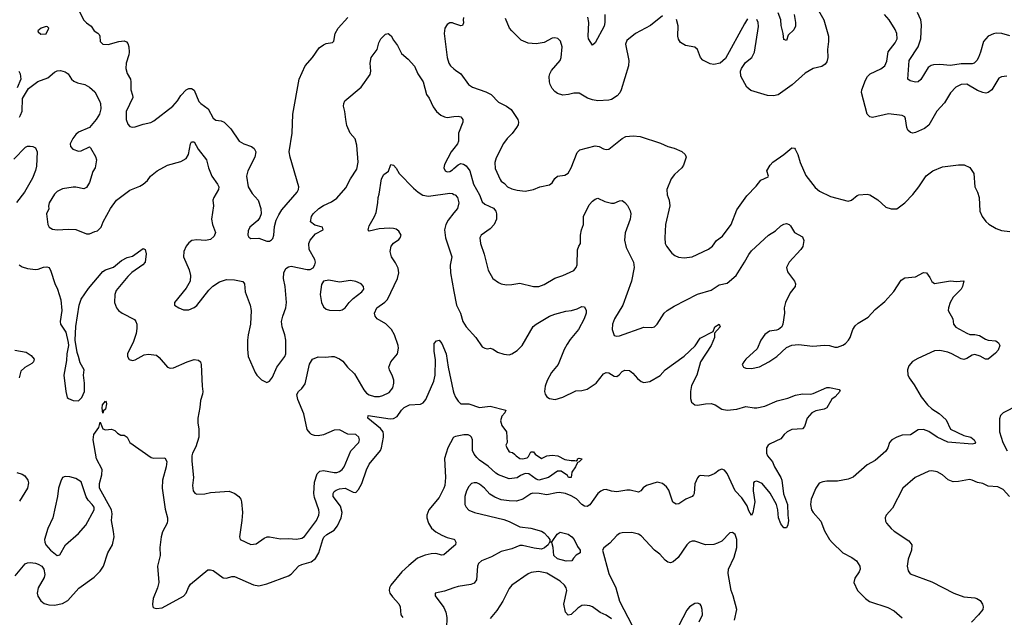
# Model space of a CAD drawing. Header units: inches. Extents: x 2220522 to 2384314, y 721474 to 893490.
# Tile 123 of 256: x 2256772 to 2264090, y 811411 to 815852. Entities that reach past the tile are written whole.
import ezdxf

# ---------------------------------------------------------------- set-up
doc = ezdxf.new("R2010")
doc.units = ezdxf.units.IN
doc.header["$MEASUREMENT"] = 0
doc.layers.add('C2851', color=7, linetype='Continuous')
doc.layers.add('C2861', color=7, linetype='Continuous')

msp = doc.modelspace()

# ---------------------------------------------------------------- linework, layer by layer
at = {"layer": 'C2851', "color": 5}
for points, elevation in [([(2257216, 815910), (2257248.2, 815848.2), (2257267.9, 815827.9), (2257303.4, 815803.4), (2257326.8, 815770), (2257353, 815753), (2257362, 815742), (2257367.3, 815730), (2257370.7, 815690), (2257390, 815670.7), (2257430, 815667), (2257510, 815688.8), (2257550, 815694.4), (2257566.4, 815686.4), (2257574.9, 815674.9), (2257582.4, 815650), (2257585.3, 815610), (2257583.7, 815590), (2257564.6, 815530), (2257560.3, 815490), (2257571.4, 815451.4), (2257595.3, 815410), (2257599.5, 815390), (2257598.7, 815330), (2257612, 815290), (2257612.7, 815272.7), (2257563.5, 815170), (2257564.4, 815110), (2257576.7, 815076.7), (2257590, 815058.8), (2257610, 815053.4), (2257630, 815054.9), (2257690, 815076.4), (2257747.5, 815087.5), (2257770, 815099.5), (2257910, 815209.2), (2257944.8, 815250), (2257970, 815289.1), (2258010, 815331.4), (2258030, 815341.5), (2258050, 815341.7), (2258070, 815328.2), (2258104.8, 815244.8), (2258118.3, 815230), (2258173.4, 815190), (2258210, 815119.3), (2258230, 815104.2), (2258270, 815099.5), (2258291.5, 815091.5), (2258340.3, 815040.3), (2258403.8, 814950), (2258437.3, 814930), (2258494, 814910), (2258515.1, 814895.1), (2258526.7, 814870), (2258520.2, 814830), (2258467, 814730), (2258458.7, 814690), (2258470.4, 814610), (2258499.6, 814559.6), (2258544.4, 814510), (2258563.6, 814450), (2258566.5, 814410), (2258557.1, 814382.9), (2258541.4, 814358.6), (2258483.1, 814310), (2258470, 814282), (2258468.8, 814250), (2258476.1, 814236.1), (2258490, 814226.4), (2258550, 814227.6), (2258610, 814206), (2258630, 814206.7), (2258644.9, 814215.1), (2258653.3, 814226.7), (2258660.4, 814250), (2258664.9, 814315.1), (2258678.1, 814361.9), (2258697.2, 814402.8), (2258721.3, 814438.7), (2258833.6, 814570), (2258844.5, 814590), (2258846.6, 814610), (2258782.4, 814830), (2258776.2, 814870), (2258798.4, 815010), (2258802, 815150), (2258849.7, 815410.3), (2258894, 815510), (2258947.3, 815570), (2258998.3, 815641.7), (2259030, 815665.5), (2259050, 815674), (2259097.5, 815682.5), (2259106.6, 815693.4), (2259117.7, 815750), (2259140.4, 815790), (2259211.3, 815868.7)], 280), ([(2260000, 815824.5), (2259990, 815828), (2259970, 815827.6), (2259950, 815817), (2259932.4, 815790), (2259927.4, 815750), (2259949, 815570), (2259962.6, 815530), (2259974.4, 815510), (2260000, 815486.7)], 280), ([(2256770, 815128.4), (2256778.6, 815141.4), (2256790, 815172), (2256794, 815266), (2256838.4, 815341.6), (2256907, 815393), (2256980.9, 815419.1), (2257030, 815462.6), (2257050, 815472.9), (2257075.4, 815475.4), (2257110, 815465.3), (2257132.4, 815450), (2257158.4, 815410), (2257174.1, 815394.1), (2257202.3, 815382.3), (2257256, 815370), (2257291, 815350), (2257330, 815316), (2257366.4, 815250), (2257372.4, 815230), (2257375.2, 815190), (2257365.5, 815150), (2257341.7, 815110), (2257290, 815051.5), (2257210, 815016.3), (2257190, 814999.6), (2257167.2, 814970), (2257148.3, 814928.3), (2257150.5, 814910), (2257167.7, 814890), (2257210, 814874.3), (2257230, 814877.3), (2257290, 814906), (2257299.3, 814899.3), (2257336.2, 814836.2), (2257344.4, 814810), (2257332.2, 814750), (2257316.3, 814723.7), (2257290, 814642.7), (2257270, 814605.6), (2257250, 814595.1), (2257190, 814607.8), (2257170, 814608), (2257090, 814595.1), (2257050, 814574.7), (2257030, 814554.7), (2256990.4, 814490), (2256985.4, 814465.4), (2256990, 814446), (2256970.7, 814409.3), (2256981.6, 814330), (2256990.5, 814310.5), (2257016.4, 814296.4), (2257050, 814290.4), (2257135.8, 814295.8), (2257190, 814293.1), (2257270, 814261.6), (2257290, 814261.6), (2257330, 814279.1), (2257350, 814283), (2257376.9, 814310), (2257392.8, 814350), (2257448.4, 814450), (2257491.8, 814510), (2257590, 814586.4), (2257665.4, 814614.6), (2257689.3, 814630), (2257722.7, 814657.3), (2257744, 814690), (2257794, 814730), (2257870, 814770.4), (2257970, 814798.9), (2258010, 814820.9), (2258027.6, 814850), (2258042.7, 814930), (2258050, 814944.7), (2258070, 814944.7), (2258099.1, 814890), (2258159.5, 814810), (2258174.9, 814750), (2258200.3, 814690), (2258242.7, 814630), (2258251.4, 814610), (2258250.2, 814590), (2258214, 814530), (2258208.9, 814510), (2258213.4, 814470), (2258198.3, 814370), (2258204.6, 814330), (2258226.4, 814270), (2258217.7, 814242.3), (2258190, 814218), (2258154, 814210), (2258090, 814215.5), (2258050.8, 814210), (2258030, 814194.7), (2258008.9, 814170), (2257993.1, 814130), (2257990.3, 814090), (2258032.5, 813992.5), (2258042, 813950), (2258039.7, 813910), (2258010, 813855.8), (2257922.8, 813750), (2257922.8, 813730), (2257954.8, 813710), (2257990, 813696.4), (2258030, 813694.9), (2258070, 813712.4), (2258090, 813728.2), (2258177, 813843), (2258207.7, 813872.3), (2258256.4, 813903.6), (2258310, 813920.2), (2258370, 813918.9), (2258430, 813907.3), (2258443, 813890), (2258448.9, 813830), (2258484.2, 813730), (2258493.1, 813690), (2258488.9, 813590), (2258470.3, 813510), (2258465.8, 813470), (2258464.9, 813404.9), (2258470.3, 813350.3), (2258522, 813230), (2258534.8, 813210), (2258570, 813176), (2258599.8, 813159.8), (2258610, 813156), (2258630, 813166), (2258650, 813194.8), (2258683.1, 813270), (2258742, 813350), (2258749.8, 813370.2), (2258749.1, 813470), (2258742.4, 813510), (2258723.9, 813570), (2258719, 813610), (2258727.9, 813650), (2258749.3, 813710.7), (2258755.9, 813750), (2258746.1, 813870), (2258733.6, 813930), (2258734.2, 813970), (2258750, 814002.4), (2258770, 814016.5), (2258790, 814021.1), (2258910, 813996.9), (2258930, 813996.5), (2258953, 814007), (2258966.6, 814030), (2258969.8, 814050), (2258965.1, 814070), (2258924.4, 814144.4), (2258920.4, 814190), (2258930, 814213), (2258970, 814260.7), (2259028.7, 814290), (2259022, 814310), (2258965.6, 814325.6), (2258934, 814350), (2258941.6, 814390), (2258953.3, 814410), (2258995.1, 814450), (2259030, 814471.4), (2259090, 814497.3), (2259130, 814525.5), (2259196.3, 814603.7), (2259230.4, 814669.6), (2259278.2, 814741.8), (2259287.9, 814792.1), (2259279.1, 814919.1), (2259266.6, 814966.6), (2259228.5, 815008.5), (2259204.6, 815064.6), (2259195.1, 815110), (2259189.6, 815170), (2259179.5, 815210), (2259180.9, 815230), (2259189.2, 815250), (2259310, 815350.4), (2259376.4, 815443.6), (2259382.4, 815470), (2259378, 815530), (2259385.6, 815570), (2259429.6, 815630), (2259440.6, 815679.4), (2259457.4, 815710), (2259490, 815744.2), (2259510, 815748.7), (2259532.2, 815732.2), (2259550, 815700.5), (2259580.6, 815660.6), (2259610, 815600.7), (2259659.5, 815559.5), (2259705.5, 815505.5), (2259730.4, 815450), (2259771, 815391), (2259796.7, 815296.7), (2259816.4, 815270), (2259844.4, 815204.4), (2259870.6, 815170), (2259902.3, 815142.3), (2259930, 815130.4), (2259950, 815126), (2260000, 815131.6)], 260), ([(2256767.2, 815470), (2256776.9, 815450), (2256780.2, 815410), (2256754.3, 815345.7)], 260), ([(2256730, 814816.5), (2256815.7, 814904.3), (2256830, 814912), (2256850, 814912.7), (2256870.2, 814910.2), (2256890, 814899.5), (2256901.2, 814870), (2256897, 814763), (2256889.2, 814730.8), (2256866.5, 814673.5), (2256809.3, 814570.7), (2256747.6, 814492.4)], 240), ([(2260000, 814895.9), (2259979.5, 814870), (2259930, 814776), (2259925.3, 814750), (2259933.4, 814730), (2259950, 814722.3), (2259970, 814723.6), (2259990, 814735.6), (2260000, 814745.1)], 260), ([(2256769.6, 814029.6), (2256790, 814016.2), (2256830, 814003.2), (2256890, 813994.6), (2256910, 813997), (2256950, 814012.4), (2256974.9, 814014.9), (2256990.4, 814010.4), (2257004.4, 813984.4), (2257032.8, 813892.8), (2257054, 813850), (2257079, 813770), (2257086, 813690), (2257072.9, 813610), (2257074.6, 813590), (2257115.2, 813530), (2257133.3, 813453.3), (2257134.5, 813430), (2257123.8, 813370), (2257120.5, 813319.5), (2257101.6, 813210), (2257115.5, 813090), (2257125.7, 813045.7), (2257136.1, 813036.1), (2257170, 813021.3), (2257210, 813019.5), (2257235.3, 813044.7), (2257253.2, 813090), (2257253.5, 813150), (2257247.7, 813210), (2257250.9, 813250), (2257221.4, 813301.4), (2257210.3, 813350.3), (2257198.4, 813378.4), (2257184.3, 813470), (2257188.5, 813571.5), (2257215, 813730), (2257230, 813775.2), (2257284.8, 813855.2), (2257390, 813981.3), (2257410, 813994), (2257470, 814013), (2257530, 814063.8), (2257570, 814083.7), (2257610, 814095.8), (2257690, 814150.8), (2257705.4, 814145.4), (2257712.8, 814112.8), (2257705.5, 814050), (2257687.3, 814030), (2257605.6, 813974.4), (2257576.2, 813943.8), (2257490, 813840.9), (2257479.7, 813810), (2257478.2, 813750), (2257491.2, 813710), (2257507.7, 813690), (2257533.8, 813670), (2257624.6, 813624.6), (2257636.1, 813610), (2257642.4, 813590), (2257643.9, 813556.1), (2257638.7, 813521.3), (2257619, 813461), (2257573.4, 813370), (2257572.4, 813350), (2257586.4, 813326.4), (2257610, 813319.5), (2257630, 813324.9), (2257697.4, 813362.6), (2257730, 813365.7), (2257790, 813359.3), (2257810, 813343), (2257870, 813270.4), (2257890, 813261.3), (2257915.2, 813264.8), (2258017.2, 813310), (2258070, 813326.4), (2258101.6, 813321.6), (2258117.3, 813310), (2258122, 813290), (2258128.2, 813130), (2258134, 813090), (2258132, 813070), (2258116.5, 813023.5), (2258111.4, 812970), (2258095.2, 812890), (2258095.6, 812855.6), (2258104.2, 812810), (2258103.2, 812750), (2258081.4, 812678.6), (2258056.9, 812630), (2258052.4, 812610), (2258051.7, 812571.7), (2258064, 812450), (2258057.3, 812390), (2258061, 812350), (2258074.4, 812334.4), (2258090, 812326.8), (2258147.7, 812327.7), (2258190, 812338), (2258328.2, 812348.2), (2258372.3, 812332.3), (2258401, 812310), (2258414.8, 812290), (2258420.7, 812270), (2258427.3, 812190), (2258424, 812130), (2258406, 812010), (2258412, 811990), (2258490, 811951.3), (2258530, 811956), (2258590, 811999.1), (2258611.9, 812008.1), (2258630, 812010.4), (2258710, 811994.9), (2258770, 811996.5), (2258830, 811991.8), (2258870, 811998.7), (2258890, 812012.4), (2258977.3, 812130), (2258996, 812170), (2258999.2, 812190), (2258996.1, 812210), (2258962.2, 812302.2), (2258957.2, 812330), (2258963.7, 812416.3), (2258983.2, 812476.8), (2259003.9, 812496.1), (2259030, 812501.9), (2259110, 812486.4), (2259130, 812486.3), (2259150, 812493.8), (2259169.7, 812510), (2259183.5, 812530), (2259233, 812647.1), (2259292.6, 812710), (2259298, 812730), (2259293.3, 812750), (2259270, 812769.6), (2259210, 812772), (2259150, 812803.8), (2259110, 812802), (2259030, 812768.2), (2258990, 812760.3), (2258962.5, 812762.5), (2258941.6, 812770), (2258930, 812778.3), (2258910, 812807.8), (2258884, 812924), (2258840.5, 813030), (2258832.5, 813067.5), (2258845.2, 813090), (2258870, 813110.7), (2258894.9, 813145.1), (2258927.1, 813292.9), (2258949.6, 813330.4), (2258990, 813347.3), (2259045.2, 813345.2), (2259089.6, 813350.4), (2259110, 813348.7), (2259150, 813332), (2259173.6, 813313.6), (2259209.4, 813269.4), (2259260, 813220), (2259330, 813102.6), (2259350, 813076.9), (2259370, 813063.2), (2259410, 813052.9), (2259447, 813053), (2259470, 813058.5), (2259517.5, 813082.5), (2259544.4, 813115.6), (2259552.4, 813150), (2259552.2, 813172.2), (2259543.5, 813203.5), (2259519.7, 813250), (2259516.9, 813270), (2259531.6, 813310), (2259579.5, 813370), (2259588, 813410), (2259585.4, 813430), (2259557.8, 813510), (2259535.4, 813550), (2259492.6, 813592.6), (2259429.7, 813630), (2259413.7, 813650), (2259408.6, 813670), (2259426.2, 813710), (2259486.4, 813753.6), (2259506, 813774), (2259579.8, 813930), (2259589.8, 813970), (2259585.8, 814005.8), (2259566.1, 814046.1), (2259534.5, 814090), (2259524.7, 814130), (2259533.3, 814170), (2259549.8, 814190.2), (2259590, 814217.6), (2259600.5, 814230), (2259606.9, 814250), (2259590, 814280.5), (2259570, 814295.1), (2259550, 814300.5), (2259517.3, 814302.7), (2259443.1, 814296.9), (2259370, 814281.2), (2259361.2, 814290), (2259370, 814321), (2259409.6, 814390), (2259420.5, 814419.5), (2259435.1, 814490), (2259436, 814530), (2259444.1, 814555.9), (2259461.6, 814670), (2259478.7, 814701.3), (2259513.4, 814726.6), (2259530, 814774.8), (2259550, 814770.6), (2259570, 814747.7), (2259592.7, 814710), (2259699.7, 814599.7), (2259734, 814570), (2259768.7, 814548.7), (2259810, 814540.6), (2259970, 814562.3), (2259990, 814559.5), (2260000, 814554.2)], 240), ([(2260000, 814416.1), (2259957.6, 814362.4), (2259940.5, 814330), (2259930.1, 814290), (2259937.3, 814230), (2259983.6, 814090), (2259971.2, 814028.8), (2259972.9, 813970), (2260000, 813831)], 240), ([(2256739.7, 811720.3), (2256812.4, 811807.6), (2256830, 811816.9), (2256850, 811818.8), (2256890, 811812.8), (2256910, 811807.2), (2256936.1, 811790), (2256951.8, 811770), (2256959.2, 811730), (2256953.7, 811706.3), (2256908.8, 811630), (2256901.7, 811590), (2256907.5, 811567.5), (2256930, 811533.4), (2256954.5, 811514.5), (2256990, 811502.8), (2257030, 811502.4), (2257090, 811514.7), (2257130, 811535.3), (2257212.5, 811627.5), (2257326.4, 811710), (2257370, 811752.9), (2257394.8, 811790), (2257426.8, 811890), (2257461.8, 811950), (2257473.6, 812010), (2257470.6, 812050), (2257454.2, 812130), (2257458.8, 812181.2), (2257455, 812210), (2257365.7, 812370), (2257365.7, 812405.7), (2257383.7, 812470), (2257385, 812510), (2257343.9, 812590), (2257318.7, 812730), (2257324.2, 812770), (2257359.5, 812820.5), (2257370, 812862), (2257391.1, 812811.1), (2257410, 812804.7), (2257454, 812810), (2257479.8, 812799.8), (2257499.6, 812779.6), (2257524.7, 812764.7), (2257550, 812764.7), (2257570.7, 812750.7), (2257590.9, 812710.9), (2257750, 812598.8), (2257770, 812594), (2257850, 812596), (2257866.8, 812570), (2257860.4, 812530), (2257833.4, 812430), (2257831.1, 812370), (2257854.6, 812214.6), (2257871.2, 812150), (2257871.4, 812130), (2257867.6, 812110), (2257834.8, 812045.2), (2257824, 812010), (2257814, 811930), (2257816.1, 811870), (2257797.6, 811790), (2257805.6, 811670), (2257796.5, 811630), (2257764.1, 811550), (2257758.9, 811510), (2257763, 811490), (2257770, 811482), (2257790, 811476.4), (2257830, 811482), (2257990, 811567.6), (2258010, 811590.6), (2258026.4, 811633.6), (2258041.7, 811658.3), (2258170, 811763), (2258190, 811764.9), (2258210, 811758), (2258283.4, 811703.4), (2258310, 811702.4), (2258350, 811715.3), (2258370, 811713.4), (2258510, 811653.1), (2258550, 811645.3), (2258610, 811659.1), (2258770, 811719.1), (2258790, 811732.4), (2258847.4, 811792.6), (2258870, 811803.5), (2258937.4, 811822.6), (2258970, 811847.1), (2258996.1, 811890), (2259025, 811990), (2259033.9, 812006.2), (2259054.1, 812025.9), (2259110, 812059.4), (2259135.3, 812090), (2259161, 812150), (2259168.7, 812190), (2259156.2, 812236.2), (2259101.7, 812310), (2259102, 812330), (2259110, 812344.9), (2259124.1, 812355.9), (2259150, 812366.3), (2259190, 812370.2), (2259250, 812340.3), (2259270, 812338.4), (2259290, 812361.6), (2259314.9, 812405.1), (2259350, 812507.3), (2259369.7, 812550), (2259452.8, 812650), (2259461.1, 812670), (2259475.8, 812750), (2259477.3, 812770), (2259472.5, 812790), (2259454.4, 812814.4), (2259360.5, 812890), (2259362, 812910), (2259526.6, 812886.6), (2259550, 812887.5), (2259577, 812903), (2259609.8, 812950), (2259630, 812971), (2259670, 812990.1), (2259750, 812993.8), (2259770, 813004.2), (2259791.5, 813028.5), (2259850, 813164.7), (2259859.6, 813210), (2259863.3, 813323.3), (2259852.8, 813390), (2259853.6, 813446.4), (2259870, 813464.7), (2259889.1, 813470.9), (2259910, 813446), (2259942, 813370), (2259956.1, 813270), (2259993.7, 813093.7), (2260000, 813076)], 220), ([(2256736.4, 813396.4), (2256820.7, 813380.7), (2256857.6, 813357.6), (2256879.3, 813330), (2256874.9, 813310), (2256862.7, 813297.3), (2256810, 813268.6), (2256780.9, 813239.1), (2256768.5, 813191.5)], 220), ([(2260000, 812749.3), (2259994.1, 812745.9), (2259953.7, 812670), (2259929.3, 812590.7), (2259935.8, 812450), (2259930.8, 812390), (2259925, 812370), (2259890, 812300.5), (2259812.7, 812210), (2259798.6, 812170), (2259799.2, 812150), (2259811.1, 812110), (2259833.4, 812073.4), (2259866.1, 812046.1), (2259910, 812020.8), (2259950, 812003.1), (2260000, 811990.7)], 220), ([(2256750, 812488.3), (2256790, 812475.9), (2256810, 812462.8), (2256833.4, 812430), (2256838.4, 812410), (2256830, 812369.7), (2256770, 812275.4)], 220), ([(2260000, 811940.9), (2259923.5, 811876.5), (2259910, 811873.2), (2259864.5, 811884.5), (2259830, 811883.6), (2259786.1, 811873.9), (2259730, 811849.6), (2259663.2, 811796.8), (2259611.4, 811748.6), (2259530.2, 811650), (2259520.8, 811630), (2259517.7, 811610), (2259522.6, 811590), (2259542.2, 811562.2), (2259590.4, 811510.4), (2259599.1, 811490), (2259605.2, 811430), (2259620.9, 811410)], 220), ([(2260000, 811629.1), (2259930, 811604.2), (2259861, 811590), (2259859.1, 811570), (2259923.9, 811483.9), (2259939.7, 811450), (2259946.2, 811410), (2259945, 811330), (2259948.7, 811310), (2260000, 811196)], 240)]:
    msp.add_lwpolyline(points, dxfattribs=dict(at, elevation=elevation))
for points, elevation in [([(2256970, 815802), (2256932, 815790), (2256906.8, 815770), (2256910, 815762), (2256930, 815744.7), (2256970, 815746), (2256988, 815790), (2256979, 815799)], 280), ([(2259070, 813916.8), (2259030.3, 813909.7), (2259014.9, 813885.1), (2259005.8, 813810), (2259014.7, 813750), (2259030, 813718.4), (2259050, 813701.1), (2259074.4, 813694.4), (2259148.7, 813691.3), (2259170, 813696.9), (2259190, 813710.3), (2259220.4, 813750), (2259250, 813779.6), (2259316.2, 813830), (2259329.6, 813850), (2259327.3, 813870), (2259309.3, 813890), (2259270, 813906.6), (2259230, 813914), (2259150, 813902.4)], 260), ([(2257390, 812929), (2257386, 812966), (2257388.4, 812990), (2257410, 813018), (2257416, 813010), (2257416.8, 812996.8), (2257410, 812958), (2257395.3, 812944.7)], 220), ([(2257110, 812457.2), (2257090.6, 812449.4), (2257077.3, 812422.7), (2257062, 812370), (2257054.3, 812310), (2257018.3, 812150), (2256980.5, 812070), (2256958, 811990), (2256958.8, 811970), (2256967.3, 811950), (2257001.3, 811910), (2257050, 811870.8), (2257070, 811876), (2257114, 811950), (2257210, 812034), (2257264.9, 812095.1), (2257326.6, 812210), (2257325.4, 812230), (2257312.1, 812250), (2257281, 812281), (2257265.7, 812305.7), (2257230, 812418), (2257190, 812443.5), (2257144.1, 812455.9)], 240)]:
    msp.add_lwpolyline(points, close=True, dxfattribs=dict(at, elevation=elevation))
at = {"layer": 'C2861', "color": 5}
for points, elevation in [([(2261550, 815881.6), (2261461.3, 815810), (2261350, 815749.7), (2261283.5, 815696.5), (2261274.3, 815670), (2261298.4, 815550), (2261297.1, 815510), (2261243.5, 815330), (2261232.2, 815307.8), (2261213.8, 815286.2), (2261170, 815257.8), (2261150, 815252.9), (2261070, 815249.9), (2261030, 815256.5), (2260991.8, 815270), (2260930, 815305.8), (2260890, 815307.2), (2260850, 815295.5), (2260810, 815291.7), (2260770, 815302.4), (2260750, 815317.3), (2260730, 815340.5), (2260714.8, 815370), (2260709.1, 815390), (2260708.2, 815430), (2260712.4, 815450), (2260725.1, 815474.9), (2260787.9, 815550), (2260797, 815570), (2260803.5, 815650), (2260792, 815692), (2260772.1, 815712.1), (2260750, 815718.2), (2260730, 815715.8), (2260670, 815682.9), (2260610, 815673.1), (2260550, 815677.4), (2260500, 815700), (2260429.2, 815769.2), (2260413.3, 815790), (2260381.7, 815861.7)], 280), ([(2261121.2, 815890), (2261121.8, 815830), (2261115.4, 815804.6), (2261050, 815679), (2261030, 815662), (2260999.6, 815710), (2260996.9, 815730), (2261002, 815830), (2260994.5, 815870)], 260), ([(2262710, 815920.7), (2262749.1, 815850), (2262782.4, 815730), (2262783.5, 815690), (2262774.5, 815630), (2262777.1, 815570), (2262770, 815538.4), (2262757.7, 815522.3), (2262734.8, 815505.2), (2262670, 815488.4), (2262610, 815454.1), (2262513.1, 815366.9), (2262410, 815294.3), (2262373.3, 815286.7), (2262330, 815288.8), (2262204.8, 815324.8), (2262176.2, 815350), (2262131.4, 815431.4), (2262128.2, 815470), (2262135.7, 815490), (2262166.5, 815533.5), (2262212.5, 815570), (2262233.4, 815610), (2262262, 815802), (2262260.4, 815830), (2262250, 815853.3)], 280), ([(2262528.2, 815890), (2262538.7, 815830), (2262537.3, 815802.7), (2262524.4, 815775.6), (2262483.1, 815736.9), (2262470, 815698), (2262450, 815706), (2262446.3, 815750), (2262431.1, 815810), (2262428.4, 815850), (2262410, 815904)], 260), ([(2264108, 815432), (2264070, 815427.6), (2264050, 815417), (2263995.8, 815330), (2263970, 815309.8), (2263953.4, 815306.6), (2263930, 815309.8), (2263890, 815326.2), (2263810, 815373.1), (2263770, 815369.7), (2263730, 815349.7), (2263690, 815309.6), (2263645.8, 815234.2), (2263588.6, 815171.4), (2263530, 815068.4), (2263496.8, 815043.2), (2263430, 815012.9), (2263410, 815009.8), (2263393.4, 815013.4), (2263373.3, 815030), (2263364.5, 815050), (2263356.5, 815116.5), (2263349.8, 815129.8), (2263330, 815141), (2263230, 815152.5), (2263110, 815126), (2263090, 815131), (2263071, 815150), (2263028.7, 815310), (2263030.8, 815330), (2263057.3, 815402.7), (2263072, 815430), (2263093.7, 815450), (2263172.5, 815487.5), (2263200.9, 815510), (2263217, 815543), (2263225.6, 815614.4), (2263279, 815681), (2263293.1, 815710), (2263292, 815750), (2263279.2, 815779.2), (2263233, 815850), (2263199.7, 815890)], 280), ([(2264130, 815732.4), (2264070.4, 815749.6), (2264030, 815752.1), (2264010, 815746.9), (2263970, 815729.7), (2263934.6, 815690), (2263913.8, 815610), (2263898, 815570), (2263886.7, 815550), (2263866, 815530), (2263850, 815523.1), (2263770, 815523.4), (2263690, 815512.5), (2263610, 815519), (2263562.5, 815517.5), (2263547.2, 815512.8), (2263524.4, 815495.6), (2263470, 815406.6), (2263450, 815389.4), (2263430, 815387), (2263410, 815392), (2263390, 815398), (2263373.2, 815410), (2263382.7, 815550), (2263449.9, 815650), (2263469.9, 815710), (2263474.6, 815814.6), (2263468.6, 815850), (2263444.7, 815904.7)], 260), ([(2260070.7, 815869.3), (2260067.3, 815850), (2260070.5, 815829.5), (2260062, 815810), (2260050, 815807), (2260000, 815824.5)], 280), ([(2262182, 815858), (2262157.8, 815822.2), (2262017.5, 815562.5), (2261979, 815530), (2261930, 815519.6), (2261904.5, 815524.5), (2261850, 815551.7), (2261832, 815572), (2261809.3, 815629.3), (2261790, 815648.8), (2261720.7, 815660.7), (2261683.4, 815683.4), (2261668, 815708), (2261663, 815730), (2261666.9, 815806.9), (2261654, 815854)], 280), ([(2260000, 815486.7), (2260010, 815477.6), (2260050.5, 815450), (2260108, 815370), (2260137.3, 815350), (2260236.3, 815316.3), (2260275.9, 815295.9), (2260330, 815240.3), (2260390.2, 815210.2), (2260424.6, 815184.6), (2260473.8, 815110), (2260479.1, 815090), (2260476.1, 815070), (2260465.5, 815050), (2260432.5, 815007.5), (2260394, 814970), (2260369.1, 814930.9), (2260314.3, 814825.7), (2260304, 814790), (2260305.5, 814745.5), (2260343.4, 814663.4), (2260350, 814651), (2260375.2, 814635.2), (2260398.8, 814610), (2260430, 814595.5), (2260470, 814584.9), (2260530, 814577.3), (2260590, 814590.6), (2260638, 814610), (2260710, 814624.9), (2260730, 814640.7), (2260750, 814670.7), (2260769.7, 814690.3), (2260823.5, 814696.5), (2260847.8, 814712.2), (2260871.1, 814750), (2260915.7, 814864.3), (2260935.3, 814884.7), (2261050, 814915.2), (2261078.8, 814910), (2261110, 814892.4), (2261130, 814888.2), (2261150, 814890.4), (2261250, 814970.4), (2261277, 814983), (2261330.7, 814989.3), (2261384.5, 814984.5), (2261534.4, 814934.4), (2261590, 814909.1), (2261637.2, 814897.2), (2261692.1, 814872.1), (2261717, 814850), (2261724.2, 814830), (2261705.7, 814770), (2261692, 814750), (2261639.2, 814700.8), (2261614.3, 814670), (2261581.5, 814590), (2261585.2, 814550), (2261599, 814510), (2261604.9, 814470), (2261572.2, 814330), (2261566, 814230), (2261570.5, 814190), (2261578, 814170), (2261618, 814118), (2261640.9, 814100.9), (2261668.3, 814088.3), (2261710, 814081.6), (2261770, 814090.5), (2261892.2, 814147.8), (2261920.9, 814170), (2261949.7, 814210.3), (2261996.6, 814243.4), (2262060.5, 814330), (2262101, 814439), (2262176.3, 814543.7), (2262244.7, 814615.3), (2262280.1, 814659.9), (2262335.1, 814684.9), (2262337.2, 814690), (2262325.1, 814730), (2262350, 814770.7), (2262370, 814793), (2262450.9, 814849.1), (2262510, 814900.5), (2262530, 814896.3), (2262535.5, 814890), (2262554.4, 814850), (2262571.7, 814791.7), (2262615.2, 814695.2), (2262684, 814604), (2262717.1, 814577.1), (2262797.1, 814537.1), (2262930, 814503.8), (2262954, 814510), (2262995.1, 814544.9), (2263008, 814550), (2263070, 814556.3), (2263090.4, 814550.4), (2263150, 814514), (2263210, 814459.1), (2263250, 814445.5), (2263290, 814447.7), (2263350, 814490.5), (2263410, 814552.7), (2263454.8, 814610), (2263508.8, 814691.2), (2263558, 814730), (2263630, 814759.5), (2263750, 814772.6), (2263792.3, 814772.3), (2263833.8, 814753.8), (2263862.4, 814710), (2263870.2, 814610.2), (2263890.3, 814570), (2263902, 814530), (2263906.7, 814430), (2263925.3, 814390), (2263952.4, 814352.4), (2263973.7, 814333.7), (2264030, 814300.3), (2264070, 814285.5), (2264130, 814278.3)], 280), ([(2260000, 815131.6), (2260030, 815134.9), (2260051, 815130), (2260066.8, 815110), (2260064.9, 815090), (2260033.1, 815010), (2260033.7, 814950), (2260027, 814930), (2260000, 814895.9)], 260), ([(2260000, 814745.1), (2260030, 814773.7), (2260050, 814782.3), (2260070, 814777.7), (2260090, 814765.2), (2260118.4, 814730), (2260145.1, 814630), (2260188.7, 814550), (2260210, 814498.9), (2260230, 814480.6), (2260292.5, 814452.5), (2260310.2, 814430.2), (2260316.2, 814410), (2260316.3, 814370), (2260299.7, 814330), (2260270, 814298), (2260201.6, 814250), (2260192.2, 814230), (2260198, 814190), (2260224.9, 814110), (2260252.7, 813990), (2260288.8, 813928.8), (2260330, 813899.1), (2260350.4, 813890.4), (2260390, 813883), (2260430, 813883.8), (2260490, 813894.4), (2260590, 813868.4), (2260630, 813868.5), (2260670, 813883.8), (2260748.9, 813931.1), (2260810, 813951.6), (2260890.6, 813989.4), (2260908.5, 814010), (2260914.5, 814030), (2260918, 814142), (2260927, 814170), (2260939.5, 814190), (2260939.1, 814250), (2260947.1, 814290), (2260961.6, 814330), (2260963.5, 814390), (2261004.2, 814475.8), (2261030, 814502.8), (2261050, 814518), (2261070, 814526), (2261122, 814502), (2261170, 814487.6), (2261190.9, 814489.1), (2261230, 814505.5), (2261250, 814507.7), (2261270, 814494.8), (2261290, 814470.7), (2261310, 814431), (2261314, 814410), (2261310.3, 814370), (2261272.8, 814267.2), (2261267.1, 814212.9), (2261280.4, 814160.4), (2261333.8, 814050), (2261338.6, 814010), (2261318.8, 813910), (2261254.7, 813730), (2261193.1, 813630), (2261177.4, 813590), (2261174.6, 813550), (2261190, 813504.9), (2261210, 813499.5), (2261230, 813503.1), (2261410, 813566.9), (2261470, 813564.9), (2261489.7, 813570.3), (2261509.7, 813590.3), (2261560.7, 813670), (2261583.7, 813690), (2261637.3, 813722.7), (2261810, 813811.3), (2261910, 813842), (2261970, 813881.3), (2262030, 813894.9), (2262096.3, 813950), (2262159.7, 814050), (2262190, 814108), (2262210, 814134), (2262338, 814250), (2262390, 814283.8), (2262430, 814320.3), (2262450, 814332.2), (2262470, 814336.4), (2262490.3, 814330.3), (2262500.9, 814320.9), (2262530.8, 814270.8), (2262590, 814238.8), (2262600.4, 814210), (2262592.9, 814167.1), (2262576.9, 814143.1), (2262490, 814049.3), (2262470.5, 814010), (2262479.3, 813979.3), (2262530.6, 813910), (2262538, 813890), (2262535.5, 813870), (2262498.4, 813821.6), (2262463.1, 813750), (2262454, 813710), (2262456.4, 813670), (2262444.9, 813590), (2262436, 813570), (2262410.4, 813549.6), (2262396.1, 813543.9), (2262343.6, 813536.4), (2262310, 813511.8), (2262280.2, 813470), (2262253.2, 813406.8), (2262168.2, 813330), (2262153, 813310), (2262142, 813290), (2262151, 813270), (2262170, 813261.6), (2262210, 813260.3), (2262270, 813271.7), (2262340.9, 813310), (2262399.5, 813350), (2262470, 813414.9), (2262510, 813432.4), (2262561, 813439), (2262666.4, 813426.4), (2262754.5, 813434.5), (2262790, 813430.3), (2262830, 813418.9), (2262850, 813418.9), (2262890, 813434.3), (2262910, 813446.7), (2262932.9, 813470), (2262944.5, 813490), (2262963.8, 813550), (2262982.1, 813577.9), (2263003, 813597), (2263077.5, 813642.5), (2263130, 813698.9), (2263201.5, 813758.5), (2263268.1, 813831.9), (2263323.5, 813916.5), (2263350, 813933.1), (2263430, 813940.5), (2263490, 813974), (2263510.5, 813970.5), (2263536.7, 813936.7), (2263550, 813906.8), (2263570, 813890.8), (2263690, 813910.4), (2263733.8, 813906.2), (2263790, 813912), (2263779.1, 813870), (2263768.2, 813850), (2263710.5, 813790), (2263687.3, 813750), (2263676, 813710), (2263671.3, 813690), (2263706, 813630), (2263711, 813590), (2263728.3, 813568.3), (2263810, 813521.7), (2263832.5, 813512.5), (2263870, 813512.3), (2263905.8, 813505.8), (2263950, 813477.3), (2263970, 813471.3), (2264026.2, 813466.2), (2264047.4, 813450), (2264056.4, 813430), (2264043.1, 813396.9), (2264024.8, 813375.2), (2263969.6, 813329.6), (2263950, 813329.5), (2263910, 813352.4), (2263870, 813363.6), (2263850, 813358.4), (2263810, 813334), (2263790, 813327.3), (2263770, 813331.2), (2263700.7, 813370), (2263670, 813381.2), (2263610, 813394), (2263570, 813390.5), (2263446, 813334), (2263408.5, 813311.5), (2263380.2, 813279.8), (2263369.1, 813250.9), (2263372.4, 813212.4), (2263381.7, 813190), (2263418.9, 813138.9), (2263471.2, 813050), (2263518.2, 812990), (2263550, 812961.1), (2263606.2, 812926.2), (2263658.8, 812878.8), (2263690.4, 812810), (2263790, 812762.3), (2263841.6, 812750), (2263866.7, 812730), (2263874.9, 812710), (2263870, 812703.6), (2263850, 812698.5), (2263670, 812712.1), (2263590, 812748.7), (2263530, 812792.1), (2263490, 812806.6), (2263450, 812805.1), (2263393.3, 812766.7), (2263330, 812763.5), (2263290.8, 812750), (2263253.4, 812730), (2263236.4, 812710), (2263224.9, 812670), (2263210, 812645.2), (2263130, 812576), (2263070, 812543.7), (2262967.5, 812452.5), (2262930, 812438.9), (2262850, 812423.5), (2262770, 812423.6), (2262741.3, 812418.7), (2262712.7, 812407.3), (2262688.6, 812371.4), (2262654, 812290), (2262648.7, 812250), (2262657.6, 812210), (2262668.5, 812190), (2262725.7, 812125.7), (2262753.6, 812053.6), (2262790.4, 811990), (2262810, 811966), (2262890, 811890.4), (2262956.7, 811856.7), (2262991.5, 811831.5), (2263016.3, 811790), (2263018, 811770), (2263010.4, 811750), (2262979.2, 811700.8), (2262972.2, 811670), (2262999.6, 811610), (2263058.9, 811550), (2263087.6, 811527.6), (2263224.2, 811484.2), (2263270, 811459.6), (2263330, 811406.4)], 260), ([(2260000, 814554.2), (2260007.7, 814550), (2260024.9, 814530), (2260036.5, 814490), (2260026.7, 814450), (2260000, 814416.1)], 240), ([(2260000, 813831), (2260019.7, 813730), (2260049, 813670), (2260066.3, 813610), (2260090, 813570.5), (2260162, 813490), (2260210, 813421), (2260230, 813410.8), (2260250, 813407.3), (2260270, 813410.6), (2260290, 813404), (2260322.6, 813382.6), (2260370, 813366.7), (2260410, 813362.4), (2260430, 813368.5), (2260470, 813393.8), (2260507.4, 813430), (2260588.9, 813571.1), (2260609.8, 813590.2), (2260710, 813648.4), (2260750, 813664.9), (2260830, 813684.9), (2260874, 813690), (2260915.9, 813704.1), (2260950, 813721.6), (2260970, 813718), (2260982.6, 813690), (2260983.1, 813670), (2260967.4, 813630), (2260924.6, 813550), (2260863.8, 813476.2), (2260840, 813440), (2260819.3, 813400.7), (2260773.8, 813290), (2260724.2, 813230), (2260693, 813170), (2260678.6, 813130), (2260671.8, 813090), (2260677.6, 813070), (2260690, 813050.6), (2260710, 813037.6), (2260751.1, 813028.9), (2260810, 813046.7), (2260905.6, 813094.4), (2260950, 813097.4), (2260990, 813107.2), (2261057.6, 813150), (2261110, 813219.3), (2261130, 813230.3), (2261150, 813228.2), (2261190, 813202), (2261210, 813200.7), (2261227.3, 813212.7), (2261250, 813238.8), (2261270, 813246.8), (2261304.5, 813244.5), (2261330, 813224.9), (2261364.6, 813184.6), (2261390, 813164.2), (2261410, 813156.5), (2261456.3, 813163.7), (2261531.6, 813208.4), (2261570, 813250.2), (2261710, 813352), (2261791.1, 813428.9), (2261830, 813484.9), (2261926, 813534), (2261939.3, 813570), (2261970, 813590.4), (2261977.3, 813570), (2261936.9, 813523.1), (2261935.8, 813490), (2261910.2, 813430), (2261832.9, 813310), (2261804.9, 813210), (2261765.5, 813134.5), (2261756.5, 813090), (2261757, 813037), (2261766, 813010), (2261790, 812990.3), (2261810, 812987.1), (2261870, 812997.6), (2261910, 812999.1), (2261942, 812990), (2261990, 812958.9), (2262030, 812950.3), (2262101.5, 812958.5), (2262170, 812977.6), (2262230, 812967), (2262250, 812968.5), (2262310, 812979.5), (2262401.2, 813018.8), (2262480.1, 813039.9), (2262537.5, 813062.5), (2262590, 813072.2), (2262650, 813070.5), (2262670, 813075.5), (2262770, 813118), (2262790, 813118), (2262863.6, 813103.6), (2262871, 813091), (2262832.7, 813050), (2262806.8, 813033.2), (2262771.8, 812968.2), (2262750, 812957.6), (2262690, 812944.7), (2262659.1, 812930), (2262624.4, 812890), (2262604.9, 812830), (2262590, 812812.7), (2262510, 812805.6), (2262474.8, 812790), (2262453.4, 812770), (2262430, 812738), (2262350, 812700.9), (2262334.8, 812690), (2262322, 812670), (2262321.6, 812630), (2262330, 812611), (2262366.3, 812566.3), (2262382.6, 812530), (2262430, 812450.4), (2262436, 812430), (2262448.4, 812328.4), (2262478.8, 812250), (2262480.2, 812170), (2262486.9, 812130), (2262481.5, 812098.5), (2262470, 812076), (2262450, 812075.1), (2262430, 812106.6), (2262411.1, 812150), (2262407.4, 812210), (2262396.8, 812250), (2262350, 812333.3), (2262290, 812404.5), (2262250, 812422.7), (2262230, 812419), (2262224.9, 812410), (2262222.6, 812350), (2262236, 812270), (2262220.7, 812190), (2262210, 812168.7), (2262190, 812202), (2262178.5, 812238.5), (2262158.9, 812270), (2262138.7, 812298.7), (2262090, 812351.5), (2262030, 812480.9), (2262010, 812505.2), (2261990, 812513.2), (2261970, 812505.2), (2261939, 812481), (2261910, 812466.6), (2261890, 812460.9), (2261830, 812464), (2261820.7, 812459.3), (2261810, 812448.7), (2261790, 812402), (2261783.7, 812330), (2261779.4, 812320.6), (2261770.2, 812309.7), (2261724, 812290), (2261670, 812255.1), (2261650, 812252.3), (2261626.6, 812266.6), (2261595.8, 812355.8), (2261580, 812380), (2261550, 812406), (2261510, 812416.4), (2261430.2, 812389.8), (2261407, 812373), (2261389, 812351), (2261370, 812341.1), (2261310, 812356.8), (2261283.8, 812356.2), (2261210, 812342.4), (2261170, 812347.8), (2261130, 812359.7), (2261110, 812358.3), (2261090, 812349.7), (2261070, 812331.5), (2261010, 812247.3), (2260990, 812233.6), (2260970, 812236.3), (2260950, 812249.7), (2260910.4, 812290.4), (2260870, 812312.9), (2260829, 812330), (2260782.5, 812337.5), (2260762.7, 812337.2), (2260690, 812320.5), (2260632.3, 812332.3), (2260586.2, 812333.8), (2260570, 812328.3), (2260510.9, 812289.1), (2260464.7, 812275.3), (2260410, 812276.5), (2260350, 812284.4), (2260303, 812303), (2260265.4, 812325.4), (2260226.3, 812370), (2260190, 812399.7), (2260170, 812409.6), (2260150, 812411.6), (2260130, 812404.5), (2260110, 812382.7), (2260092.2, 812350), (2260080.3, 812310), (2260081.6, 812250), (2260090.6, 812230), (2260110, 812208), (2260151.3, 812190), (2260370, 812138.6), (2260410, 812123.9), (2260490, 812083.9), (2260570, 812073.8), (2260650, 812050.2), (2260670, 812039.1), (2260698.4, 812010), (2260711.6, 811988.4), (2260711.6, 811971.6), (2260730, 811973.4), (2260766.6, 812030), (2260790, 812044.6), (2260848.9, 812030), (2260875.5, 812010), (2260892.9, 811990), (2260917.1, 811937.1), (2260937.6, 811910), (2260938.8, 811890), (2260907.7, 811872.3), (2260888.2, 811851.8), (2260876, 811830), (2260832.4, 811827.6), (2260770, 811846.4), (2260742, 811870), (2260737, 811930), (2260727, 811967), (2260710, 811969.6), (2260698.6, 811950), (2260673.3, 811926.7), (2260650, 811918.3), (2260595.6, 811924.4), (2260510, 811945.7), (2260490, 811945.3), (2260430, 811919.2), (2260350, 811901.1), (2260278.9, 811861.1), (2260204.2, 811830), (2260182.3, 811810), (2260174.3, 811790), (2260166.5, 811690), (2260150, 811664.4), (2260124.7, 811655.3), (2260030, 811639.8), (2260000, 811629.1)], 240), ([(2260000, 813076), (2260010, 813047.7), (2260030, 813016.3), (2260050, 812997.3), (2260110, 812996.3), (2260190, 812970.4), (2260270, 812980.3), (2260384.7, 812950), (2260378.8, 812930), (2260354.6, 812905.4), (2260344.9, 812870), (2260356.3, 812836.3), (2260391, 812790), (2260394, 812710), (2260386, 812690), (2260392, 812670), (2260410, 812642), (2260434.8, 812634.8), (2260450, 812624.7), (2260461, 812610), (2260490, 812590.8), (2260510, 812587.7), (2260544, 812596), (2260553.6, 812606.4), (2260570, 812642), (2260590, 812642), (2260603.5, 812623.5), (2260650, 812591.3), (2260689.6, 812610.4), (2260730, 812615.8), (2260772, 812610), (2260823.4, 812583.4), (2260870, 812576.3), (2260896.9, 812576.9), (2260907.3, 812572.7), (2260918, 812582), (2260918, 812590), (2260930, 812594.8), (2260952, 812590), (2260930, 812566), (2260918, 812562), (2260902.8, 812530), (2260874.8, 812490), (2260870.4, 812449.6), (2260850, 812449.7), (2260844.4, 812464.4), (2260796, 812496), (2260770, 812498), (2260701.6, 812450), (2260631, 812430), (2260610, 812436.8), (2260556.4, 812476.4), (2260530, 812480.3), (2260494.4, 812465.6), (2260470, 812448.3), (2260410, 812439.6), (2260330, 812468.9), (2260310, 812481.4), (2260254.7, 812534.7), (2260190, 812579.8), (2260170, 812599), (2260150, 812623.7), (2260138.2, 812650), (2260137, 812730), (2260129.9, 812749.9), (2260119.9, 812759.9), (2260106.3, 812766.3), (2260073.6, 812766.4), (2260010, 812755.1), (2260000, 812749.3)], 220), ([(2264191.7, 812988.3), (2264081, 812930), (2264060.7, 812910), (2264053.2, 812886.8), (2264054.4, 812790), (2264078, 812710), (2264110, 812648)], 280), ([(2264128.3, 812308.3), (2264081.7, 812361.7), (2264041.4, 812381.4), (2263970, 812386.3), (2263930, 812405.1), (2263890, 812413.6), (2263850.9, 812430.9), (2263830, 812434.3), (2263750, 812419.2), (2263710, 812418.7), (2263673.1, 812433.1), (2263630, 812469.7), (2263590, 812491), (2263550, 812499.8), (2263530, 812496.8), (2263426.4, 812450), (2263334.9, 812370), (2263259, 812221), (2263210.7, 812170), (2263204.9, 812150), (2263206.2, 812126.2), (2263213.4, 812110), (2263247.7, 812070), (2263270, 812050.5), (2263379.9, 811979.9), (2263402, 811950), (2263401.1, 811910), (2263375.6, 811844.4), (2263368.6, 811791.4), (2263375.6, 811755.6), (2263390, 811734), (2263550, 811674), (2263714, 811590), (2263790, 811563.2), (2263870, 811555.3), (2263886, 811550), (2263910, 811536.3), (2263927.7, 811510), (2263933.4, 811490), (2263930, 811469.2), (2263899.1, 811430), (2263845.4, 811374.6)], 280), ([(2262085.7, 811390), (2262101, 811470), (2262075.4, 811570), (2262059.7, 811610), (2262037.4, 811737.4), (2262041, 811770), (2262083, 811857), (2262101.5, 811930), (2262102.4, 811990), (2262090, 812026.9), (2262070, 812042.2), (2262050, 812037.7), (2261990, 811978), (2261958.5, 811961.5), (2261930, 811952.9), (2261870, 811950.9), (2261790, 811978), (2261770, 811976.9), (2261750.3, 811969.7), (2261729.2, 811950.8), (2261665.1, 811854.9), (2261630, 811823), (2261610, 811816.9), (2261590, 811820.5), (2261570, 811835.6), (2261530, 811879.6), (2261490, 811909.6), (2261390, 812017.6), (2261370, 812029.6), (2261322, 812042), (2261250, 812039.5), (2261230, 812034.5), (2261210, 812019.3), (2261158, 811962), (2261113, 811927), (2261102.8, 811910), (2261150, 811737.3), (2261202.6, 811630), (2261230.2, 811530), (2261325.3, 811350)], 260), ([(2260000, 811990.7), (2260002.8, 811990), (2260014, 811970), (2260010.8, 811950), (2260000, 811940.9)], 220), ([(2261170, 811400.4), (2261130, 811426.6), (2261085.8, 811445.8), (2261030, 811489.7), (2261010, 811496.8), (2260970, 811502.2), (2260950, 811499.1), (2260919.7, 811480.3), (2260870, 811431.8), (2260848.3, 811428.3), (2260828.3, 811450), (2260817.3, 811510), (2260837.7, 811610), (2260833.7, 811630), (2260821.6, 811650), (2260790, 811678.7), (2260690, 811738.3), (2260628.9, 811751.1), (2260574.7, 811745.3), (2260550, 811734), (2260430.3, 811649.7), (2260410, 811625.2), (2260361.7, 811530), (2260318.7, 811461.3), (2260270, 811402)], 260), ([(2261822.4, 811377.6), (2261846, 811430), (2261845.2, 811470), (2261836.5, 811496.5), (2261828.9, 811508.9), (2261810, 811515.3), (2261790, 811513.2), (2261751.3, 811490), (2261730, 811464), (2261670.7, 811350)], 280)]:
    msp.add_lwpolyline(points, dxfattribs=dict(at, elevation=elevation))

doc.saveas('drawing.dxf')
